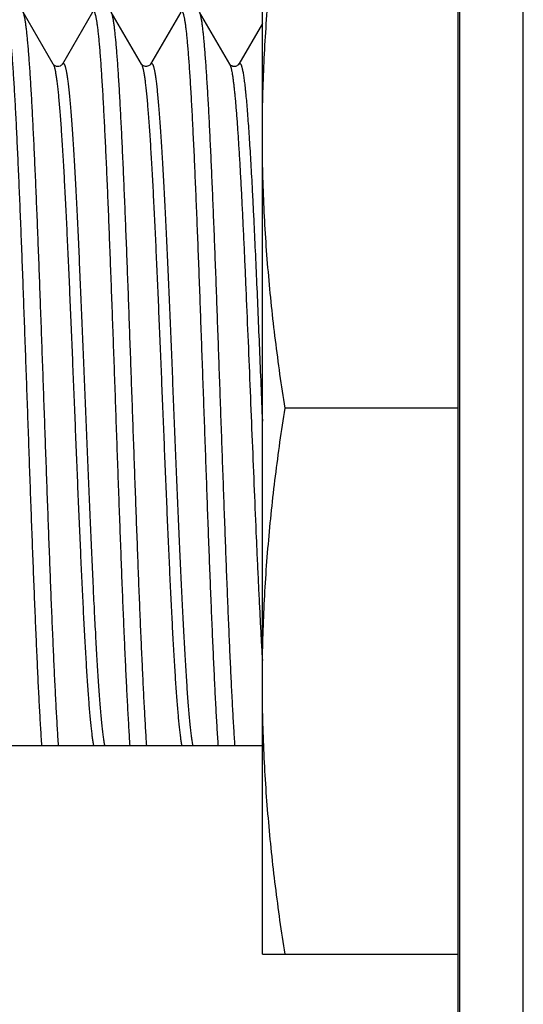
# Model space of a CAD drawing. Header units: inches. Extents: x 0 to 22, y 0 to 17.
# Tile 21 of 61: x 8.678 to 8.836, y 8.143 to 8.453. Entities that reach past the tile are written whole.
import ezdxf

# ---------------------------------------------------------------- set-up
doc = ezdxf.new("R2010")
doc.units = ezdxf.units.IN
doc.header["$LTSCALE"] = 1.21
doc.header["$MEASUREMENT"] = 0
doc.layers.get('0').update_dxf_attribs({"linetype": 'CONTINUOUS'})

msp = doc.modelspace()

# ---------------------------------------------------------------- linework, layer by layer
at = {"color": 7, "linetype": 'CONTINUOUS'}
for p, q in [((8.81583, 6.09115), (8.81583, 10.90885)), ((8.75419, 8.159), (8.75419, 8.503)), ((8.68839, 8.43931), (8.67887, 8.45577)), ((8.70075, 8.45577), (8.69123, 8.43932)), ((8.71616, 8.43932), (8.70664, 8.45577)), ((8.72852, 8.45577), (8.719, 8.43932)), ((8.74393, 8.43931), (8.73441, 8.45577)), ((8.75419, 8.45214), (8.74677, 8.43932)), ((8.81583, 8.331), (8.76132, 8.331)), ((8.75419, 8.22468), (8.55351, 8.22468)), ((8.75419, 8.159), (8.81583, 8.159))]:
    msp.add_line(p, q, dxfattribs=at)
at = {"color": 9, "linetype": 'CONTINUOUS'}
for p, q in [((8.81633, 6.09423), (8.81633, 10.90577)), ((8.83633, 6.09423), (8.83633, 10.90577))]:
    msp.add_line(p, q, dxfattribs=at)
at = {"color": 7, "linetype": 'CONTINUOUS'}
for points in [[(8.69123, 8.43932), (8.69122, 8.4393), (8.69117, 8.43923), (8.69109, 8.43914), (8.69096, 8.43902), (8.69077, 8.43888), (8.6905, 8.43873), (8.69015, 8.43862), (8.68975, 8.43859), (8.68936, 8.43865), (8.68902, 8.43877), (8.68877, 8.43892), (8.6886, 8.43906), (8.68849, 8.43917), (8.68842, 8.43926), (8.68839, 8.43931), (8.68839, 8.43931)], [(8.719, 8.43932), (8.71899, 8.4393), (8.71895, 8.43925), (8.71888, 8.43916), (8.71877, 8.43904), (8.71859, 8.43891), (8.71836, 8.43877), (8.71808, 8.43866), (8.71776, 8.4386), (8.71743, 8.43859), (8.71708, 8.43866), (8.71677, 8.43878), (8.71654, 8.43892), (8.71637, 8.43906), (8.71626, 8.43918), (8.71619, 8.43926), (8.71616, 8.43931), (8.71616, 8.43931)], [(8.74677, 8.43932), (8.74676, 8.4393), (8.74671, 8.43923), (8.74663, 8.43914), (8.7465, 8.43902), (8.74631, 8.43888), (8.74604, 8.43873), (8.74569, 8.43862), (8.74529, 8.43859), (8.7449, 8.43865), (8.74456, 8.43877), (8.74431, 8.43892), (8.74414, 8.43906), (8.74403, 8.43917), (8.74396, 8.43926), (8.74393, 8.43931), (8.74393, 8.43931)]]:
    msp.add_lwpolyline(points, dxfattribs=at)
for points, knots in [([(8.75419, 8.417), (8.75419, 8.4206), (8.75427, 8.42779), (8.75463, 8.43857), (8.75522, 8.44934), (8.75604, 8.46011), (8.75707, 8.47086), (8.75871, 8.48517), (8.76021, 8.49588), (8.76132, 8.503)], [0, 0, 0, 0, 0.124865, 0.249746, 0.374657, 0.49961, 0.624615, 0.749681, 1, 1, 1, 1]), ([(8.67325, 8.456), (8.67326, 8.456), (8.67329, 8.456), (8.67334, 8.45597), (8.67338, 8.45594), (8.67343, 8.4559), (8.67347, 8.45584), (8.67352, 8.45577), (8.67356, 8.45568), (8.67361, 8.45559), (8.67365, 8.45548), (8.67371, 8.45531), (8.67379, 8.45507), (8.67388, 8.45473), (8.67397, 8.45435), (8.67405, 8.45392), (8.67414, 8.45344), (8.67423, 8.45291), (8.67432, 8.45232), (8.67441, 8.45169), (8.67453, 8.45075), (8.67469, 8.44945), (8.67486, 8.44775), (8.67504, 8.44586), (8.67522, 8.44378), (8.6754, 8.44151), (8.67558, 8.43906), (8.67575, 8.43644), (8.67593, 8.43365), (8.67618, 8.42959), (8.67648, 8.42412), (8.67683, 8.41712), (8.67719, 8.40954), (8.67754, 8.40146), (8.6779, 8.39292), (8.67826, 8.38397), (8.67861, 8.37467), (8.67897, 8.36509), (8.67932, 8.35529), (8.6798, 8.34195), (8.68039, 8.32522), (8.68098, 8.30855), (8.68146, 8.29542), (8.68182, 8.28588), (8.68217, 8.27663), (8.68253, 8.26774), (8.68289, 8.25927), (8.68324, 8.25126), (8.6836, 8.24377), (8.68395, 8.23685), (8.68431, 8.23055), (8.68456, 8.22656), (8.68468, 8.22468)], [0, 0, 0, 0, 0.000195, 0.000404, 0.000641, 0.000914, 0.001228, 0.001587, 0.001993, 0.002449, 0.002955, 0.003512, 0.004782, 0.006261, 0.007952, 0.009856, 0.011972, 0.014301, 0.016843, 0.019595, 0.022559, 0.029116, 0.036502, 0.044709, 0.053723, 0.06353, 0.074114, 0.085459, 0.097546, 0.110356, 0.138061, 0.168394, 0.201157, 0.236137, 0.273107, 0.311824, 0.352037, 0.393484, 0.435893, 0.478988, 0.566107, 0.65257, 0.694849, 0.736123, 0.776123, 0.814588, 0.851267, 0.885921, 0.918324, 0.948265, 0.975549, 1, 1, 1, 1]), ([(8.69003, 8.22468), (8.68991, 8.22651), (8.68967, 8.2304), (8.68932, 8.23653), (8.68897, 8.24325), (8.68863, 8.25052), (8.68828, 8.25829), (8.68793, 8.26651), (8.68758, 8.27513), (8.68724, 8.2841), (8.68689, 8.29337), (8.68642, 8.30613), (8.68584, 8.32238), (8.68515, 8.34194), (8.68457, 8.35815), (8.68411, 8.37086), (8.68376, 8.38006), (8.68341, 8.38895), (8.68306, 8.39748), (8.68272, 8.4056), (8.68237, 8.41325), (8.68202, 8.4204), (8.68168, 8.42698), (8.68138, 8.4321), (8.68114, 8.43588), (8.68097, 8.43848), (8.68079, 8.44091), (8.68062, 8.44317), (8.68045, 8.44526), (8.68027, 8.44716), (8.6801, 8.44889), (8.67992, 8.45043), (8.67978, 8.4516), (8.67966, 8.45244), (8.67957, 8.453), (8.67948, 8.45351), (8.6794, 8.45397), (8.67932, 8.45433), (8.67926, 8.45459), (8.6792, 8.45482), (8.67914, 8.45508), (8.67906, 8.45532), (8.679, 8.45548), (8.67896, 8.45559), (8.67891, 8.45568), (8.67888, 8.45574), (8.67887, 8.45577)], [0, 0, 0, 0, 0.023878, 0.050465, 0.079598, 0.111094, 0.14476, 0.180386, 0.21775, 0.25662, 0.296755, 0.337904, 0.422217, 0.507465, 0.591527, 0.632459, 0.672316, 0.71085, 0.747822, 0.783002, 0.816172, 0.847124, 0.875668, 0.901627, 0.913586, 0.92484, 0.935371, 0.945164, 0.954204, 0.962477, 0.969971, 0.976676, 0.982581, 0.985232, 0.987681, 0.989927, 0.99197, 0.99381, 0.994654, 0.995447, 0.996882, 0.998117, 0.99866, 0.999154, 0.999601, 1, 1, 1, 1]), ([(8.70102, 8.456), (8.70103, 8.456), (8.70106, 8.456), (8.70111, 8.45597), (8.70115, 8.45594), (8.7012, 8.4559), (8.70124, 8.45584), (8.70129, 8.45577), (8.70133, 8.45568), (8.70138, 8.45559), (8.70142, 8.45548), (8.70148, 8.45531), (8.70156, 8.45507), (8.70165, 8.45473), (8.70174, 8.45435), (8.70182, 8.45392), (8.70191, 8.45344), (8.702, 8.45291), (8.70209, 8.45232), (8.70218, 8.45169), (8.7023, 8.45075), (8.70246, 8.44945), (8.70263, 8.44775), (8.70281, 8.44586), (8.70299, 8.44378), (8.70317, 8.44151), (8.70335, 8.43906), (8.70352, 8.43644), (8.7037, 8.43365), (8.70395, 8.42959), (8.70425, 8.42412), (8.7046, 8.41712), (8.70496, 8.40954), (8.70531, 8.40146), (8.70567, 8.39292), (8.70603, 8.38397), (8.70638, 8.37467), (8.70674, 8.36509), (8.70709, 8.35529), (8.70757, 8.34195), (8.70816, 8.32522), (8.70875, 8.30855), (8.70923, 8.29542), (8.70959, 8.28588), (8.70994, 8.27663), (8.7103, 8.26774), (8.71066, 8.25927), (8.71101, 8.25126), (8.71137, 8.24377), (8.71172, 8.23685), (8.71208, 8.23055), (8.71233, 8.22656), (8.71245, 8.22468)], [0, 0, 0, 0, 0.000195, 0.000404, 0.000641, 0.000914, 0.001228, 0.001587, 0.001993, 0.002449, 0.002955, 0.003512, 0.004782, 0.006261, 0.007952, 0.009856, 0.011972, 0.014301, 0.016843, 0.019595, 0.022559, 0.029116, 0.036502, 0.044709, 0.053723, 0.06353, 0.074114, 0.085459, 0.097546, 0.110356, 0.138061, 0.168394, 0.201157, 0.236137, 0.273107, 0.311824, 0.352037, 0.393484, 0.435893, 0.478988, 0.566107, 0.65257, 0.694849, 0.736123, 0.776123, 0.814588, 0.851267, 0.885921, 0.918324, 0.948265, 0.975549, 1, 1, 1, 1]), ([(8.7178, 8.22468), (8.71768, 8.22651), (8.71744, 8.2304), (8.71709, 8.23653), (8.71674, 8.24325), (8.7164, 8.25052), (8.71605, 8.25829), (8.7157, 8.26651), (8.71535, 8.27513), (8.71501, 8.2841), (8.71466, 8.29337), (8.71419, 8.30613), (8.71361, 8.32238), (8.71292, 8.34194), (8.71234, 8.35815), (8.71188, 8.37086), (8.71153, 8.38006), (8.71118, 8.38895), (8.71083, 8.39748), (8.71049, 8.4056), (8.71014, 8.41325), (8.70979, 8.4204), (8.70945, 8.42698), (8.70915, 8.4321), (8.70891, 8.43588), (8.70874, 8.43848), (8.70856, 8.44091), (8.70839, 8.44317), (8.70822, 8.44526), (8.70804, 8.44716), (8.70787, 8.44889), (8.70769, 8.45043), (8.70755, 8.4516), (8.70743, 8.45244), (8.70734, 8.453), (8.70725, 8.45351), (8.70717, 8.45397), (8.70709, 8.45433), (8.70703, 8.45459), (8.70697, 8.45482), (8.70691, 8.45508), (8.70683, 8.45532), (8.70677, 8.45548), (8.70673, 8.45559), (8.70668, 8.45568), (8.70665, 8.45574), (8.70664, 8.45577)], [0, 0, 0, 0, 0.023878, 0.050465, 0.079598, 0.111094, 0.14476, 0.180386, 0.21775, 0.25662, 0.296755, 0.337904, 0.422217, 0.507465, 0.591527, 0.632459, 0.672316, 0.71085, 0.747822, 0.783002, 0.816172, 0.847124, 0.875668, 0.901627, 0.913586, 0.92484, 0.935371, 0.945164, 0.954204, 0.962477, 0.969971, 0.976676, 0.982581, 0.985232, 0.987681, 0.989927, 0.99197, 0.99381, 0.994654, 0.995447, 0.996882, 0.998117, 0.99866, 0.999154, 0.999601, 1, 1, 1, 1]), ([(8.72879, 8.456), (8.7288, 8.456), (8.72883, 8.456), (8.72888, 8.45597), (8.72892, 8.45594), (8.72897, 8.4559), (8.72901, 8.45584), (8.72906, 8.45577), (8.7291, 8.45568), (8.72915, 8.45559), (8.72919, 8.45548), (8.72925, 8.45531), (8.72933, 8.45507), (8.72942, 8.45473), (8.72951, 8.45435), (8.72959, 8.45392), (8.72968, 8.45344), (8.72977, 8.45291), (8.72986, 8.45232), (8.72995, 8.45169), (8.73007, 8.45075), (8.73023, 8.44945), (8.7304, 8.44775), (8.73058, 8.44586), (8.73076, 8.44378), (8.73094, 8.44151), (8.73112, 8.43906), (8.73129, 8.43644), (8.73147, 8.43365), (8.73172, 8.42959), (8.73202, 8.42412), (8.73237, 8.41712), (8.73273, 8.40954), (8.73308, 8.40146), (8.73344, 8.39292), (8.7338, 8.38397), (8.73415, 8.37467), (8.73451, 8.36509), (8.73486, 8.35529), (8.73534, 8.34195), (8.73593, 8.32522), (8.73652, 8.30855), (8.737, 8.29542), (8.73736, 8.28588), (8.73771, 8.27663), (8.73807, 8.26774), (8.73843, 8.25927), (8.73878, 8.25126), (8.73914, 8.24377), (8.73949, 8.23685), (8.73985, 8.23055), (8.7401, 8.22656), (8.74022, 8.22468)], [0, 0, 0, 0, 0.000195, 0.000404, 0.000641, 0.000914, 0.001228, 0.001587, 0.001993, 0.002449, 0.002955, 0.003512, 0.004782, 0.006261, 0.007952, 0.009856, 0.011972, 0.014301, 0.016842, 0.019595, 0.022559, 0.029115, 0.036502, 0.044709, 0.053722, 0.063529, 0.074114, 0.085459, 0.097546, 0.110356, 0.138061, 0.168393, 0.201156, 0.236137, 0.273106, 0.311824, 0.352037, 0.393483, 0.435892, 0.478987, 0.566107, 0.65257, 0.694849, 0.736123, 0.776123, 0.814588, 0.851267, 0.885921, 0.918324, 0.948265, 0.975549, 1, 1, 1, 1]), ([(8.74557, 8.22468), (8.74545, 8.22651), (8.74521, 8.2304), (8.74486, 8.23653), (8.74451, 8.24325), (8.74417, 8.25052), (8.74382, 8.25829), (8.74347, 8.26651), (8.74312, 8.27513), (8.74278, 8.2841), (8.74243, 8.29337), (8.74196, 8.30613), (8.74138, 8.32238), (8.74069, 8.34194), (8.74011, 8.35815), (8.73965, 8.37086), (8.7393, 8.38006), (8.73895, 8.38895), (8.7386, 8.39748), (8.73826, 8.4056), (8.73791, 8.41325), (8.73756, 8.4204), (8.73722, 8.42698), (8.73692, 8.4321), (8.73668, 8.43588), (8.73651, 8.43848), (8.73633, 8.44091), (8.73616, 8.44317), (8.73599, 8.44526), (8.73581, 8.44716), (8.73564, 8.44889), (8.73546, 8.45043), (8.73532, 8.4516), (8.7352, 8.45244), (8.73511, 8.453), (8.73502, 8.45351), (8.73494, 8.45397), (8.73486, 8.45433), (8.7348, 8.45459), (8.73474, 8.45482), (8.73468, 8.45508), (8.7346, 8.45532), (8.73454, 8.45548), (8.7345, 8.45559), (8.73445, 8.45568), (8.73442, 8.45574), (8.73441, 8.45577)], [0, 0, 0, 0, 0.023878, 0.050465, 0.079598, 0.111094, 0.14476, 0.180386, 0.21775, 0.25662, 0.296755, 0.337904, 0.422217, 0.507465, 0.591527, 0.632459, 0.672316, 0.71085, 0.747822, 0.783002, 0.816172, 0.847124, 0.875668, 0.901627, 0.913586, 0.92484, 0.935371, 0.945164, 0.954204, 0.962477, 0.969971, 0.976676, 0.982581, 0.985232, 0.987681, 0.989927, 0.99197, 0.99381, 0.994654, 0.995447, 0.996882, 0.998117, 0.99866, 0.999154, 0.999601, 1, 1, 1, 1]), ([(8.76132, 8.331), (8.76021, 8.33812), (8.75871, 8.34883), (8.75707, 8.36314), (8.75604, 8.37389), (8.75522, 8.38466), (8.75463, 8.39543), (8.75427, 8.40621), (8.75419, 8.4134), (8.75419, 8.417)], [0, 0, 0, 0, 0.250319, 0.375385, 0.50039, 0.625343, 0.750254, 0.875135, 1, 1, 1, 1]), ([(8.75419, 8.245), (8.75419, 8.2486), (8.75427, 8.25579), (8.75463, 8.26657), (8.75522, 8.27734), (8.75604, 8.28811), (8.75707, 8.29886), (8.75871, 8.31317), (8.76021, 8.32388), (8.76132, 8.331)], [0, 0, 0, 0, 0.124865, 0.249746, 0.374657, 0.49961, 0.624615, 0.749681, 1, 1, 1, 1]), ([(8.76132, 8.159), (8.76021, 8.16612), (8.75871, 8.17683), (8.75707, 8.19114), (8.75604, 8.20189), (8.75522, 8.21266), (8.75463, 8.22343), (8.75427, 8.23421), (8.75419, 8.2414), (8.75419, 8.245)], [0, 0, 0, 0, 0.250319, 0.375385, 0.50039, 0.625343, 0.750254, 0.875135, 1, 1, 1, 1])]:
    msp.add_open_spline(points, degree=3, knots=knots, dxfattribs=at)
at = {"color": 9, "linetype": 'CONTINUOUS'}
for points, knots in [([(8.68839, 8.43932), (8.6884, 8.43929), (8.68844, 8.43922), (8.68849, 8.43911), (8.68854, 8.43899), (8.6886, 8.43881), (8.68869, 8.43854), (8.68877, 8.43825), (8.68883, 8.43799), (8.6889, 8.4377), (8.68898, 8.4373), (8.68908, 8.43678), (8.68918, 8.4362), (8.68928, 8.43558), (8.68942, 8.43464), (8.68959, 8.43333), (8.68978, 8.43161), (8.68998, 8.42969), (8.69018, 8.42757), (8.69037, 8.42526), (8.69057, 8.42276), (8.69077, 8.42007), (8.69096, 8.41721), (8.69124, 8.41305), (8.69157, 8.40745), (8.69196, 8.40028), (8.69236, 8.39255), (8.69275, 8.38433), (8.69314, 8.37569), (8.69354, 8.36668), (8.69393, 8.35739), (8.69433, 8.34789), (8.69485, 8.33502), (8.69538, 8.32212), (8.6959, 8.3093), (8.6963, 8.29989), (8.69669, 8.29074), (8.69709, 8.2819), (8.69748, 8.27346), (8.69787, 8.26549), (8.69827, 8.25803), (8.6986, 8.25218), (8.69887, 8.2478), (8.69907, 8.24477), (8.69927, 8.2419), (8.69947, 8.23922), (8.69966, 8.23672), (8.69986, 8.23441), (8.70003, 8.2326), (8.70016, 8.23126), (8.70029, 8.23004), (8.70045, 8.22865), (8.70062, 8.22735), (8.70075, 8.22641), (8.70085, 8.22579), (8.70095, 8.22521), (8.70102, 8.22485), (8.70106, 8.22468)], [0, 0, 0, 0, 0.000487, 0.00103, 0.001631, 0.002291, 0.003788, 0.005525, 0.006485, 0.007505, 0.009728, 0.012193, 0.014902, 0.017852, 0.021043, 0.028145, 0.036194, 0.045176, 0.055075, 0.065872, 0.077545, 0.090072, 0.103428, 0.117586, 0.148197, 0.18166, 0.21771, 0.256058, 0.296397, 0.338405, 0.381745, 0.426072, 0.471028, 0.561392, 0.606076, 0.649949, 0.69266, 0.733867, 0.773241, 0.810467, 0.845247, 0.877303, 0.892229, 0.906381, 0.919729, 0.932249, 0.943914, 0.954703, 0.964594, 0.969196, 0.973568, 0.981608, 0.988701, 0.991889, 0.994835, 0.997539, 1, 1, 1, 1]), ([(8.69123, 8.43932), (8.69124, 8.43934), (8.69128, 8.4394), (8.69133, 8.43946), (8.69138, 8.43952), (8.69143, 8.43956), (8.69148, 8.43958), (8.69154, 8.43959), (8.69159, 8.43958), (8.69165, 8.43956), (8.6917, 8.43952), (8.69175, 8.43946), (8.6918, 8.43939), (8.69185, 8.43931), (8.69191, 8.43921), (8.69196, 8.4391), (8.69201, 8.43897), (8.69208, 8.43877), (8.69217, 8.43849), (8.69227, 8.4381), (8.69238, 8.43765), (8.69248, 8.43714), (8.69258, 8.43658), (8.69269, 8.43596), (8.69279, 8.43527), (8.69293, 8.43425), (8.69311, 8.43283), (8.69332, 8.43096), (8.69352, 8.42887), (8.69373, 8.42656), (8.69394, 8.42404), (8.69414, 8.42131), (8.69435, 8.41839), (8.69456, 8.41527), (8.69476, 8.41196), (8.69505, 8.40721), (8.6954, 8.40085), (8.69581, 8.39278), (8.69622, 8.38417), (8.69664, 8.37508), (8.69705, 8.36561), (8.69746, 8.35583), (8.69788, 8.34583), (8.69829, 8.3357), (8.6987, 8.32552), (8.69912, 8.3154), (8.69953, 8.30541), (8.69994, 8.29565), (8.70036, 8.28621), (8.70077, 8.27715), (8.70118, 8.26858), (8.7016, 8.26055), (8.70195, 8.25424), (8.70223, 8.24952), (8.70244, 8.24624), (8.70264, 8.24315), (8.70285, 8.24026), (8.70306, 8.23756), (8.70326, 8.23508), (8.70347, 8.2328), (8.70368, 8.23074), (8.70385, 8.22916), (8.704, 8.22801), (8.7041, 8.22723), (8.7042, 8.22651), (8.70431, 8.22585), (8.70441, 8.22524), (8.70448, 8.22486), (8.70452, 8.22468)], [0, 0, 0, 0, 0.00045, 0.000844, 0.001185, 0.001481, 0.001743, 0.001985, 0.002228, 0.002491, 0.002787, 0.00313, 0.003524, 0.003975, 0.004487, 0.00506, 0.005696, 0.006397, 0.007995, 0.009856, 0.011983, 0.014377, 0.017037, 0.019963, 0.023153, 0.026608, 0.034302, 0.04303, 0.052776, 0.063518, 0.075234, 0.087899, 0.101485, 0.115963, 0.131302, 0.147467, 0.182133, 0.219659, 0.259714, 0.301946, 0.345983, 0.391436, 0.437907, 0.484984, 0.532254, 0.5793, 0.625707, 0.671066, 0.714978, 0.757055, 0.796928, 0.834246, 0.86868, 0.884721, 0.899929, 0.914272, 0.927719, 0.94024, 0.951808, 0.962399, 0.97199, 0.980561, 0.984458, 0.988095, 0.991468, 0.994578, 0.997422, 1, 1, 1, 1]), ([(8.71616, 8.43932), (8.71617, 8.43929), (8.71621, 8.43922), (8.71626, 8.43911), (8.71631, 8.43899), (8.71637, 8.43881), (8.71646, 8.43854), (8.71654, 8.43825), (8.7166, 8.43799), (8.71667, 8.4377), (8.71675, 8.4373), (8.71685, 8.43678), (8.71695, 8.4362), (8.71705, 8.43558), (8.71719, 8.43464), (8.71736, 8.43333), (8.71755, 8.43161), (8.71775, 8.42969), (8.71795, 8.42757), (8.71814, 8.42526), (8.71834, 8.42276), (8.71854, 8.42007), (8.71873, 8.41721), (8.71901, 8.41305), (8.71934, 8.40745), (8.71973, 8.40028), (8.72013, 8.39255), (8.72052, 8.38433), (8.72091, 8.37569), (8.72131, 8.36668), (8.7217, 8.35739), (8.7221, 8.34789), (8.72262, 8.33502), (8.72315, 8.32212), (8.72367, 8.3093), (8.72407, 8.29989), (8.72446, 8.29074), (8.72486, 8.2819), (8.72525, 8.27346), (8.72564, 8.26549), (8.72604, 8.25803), (8.72637, 8.25218), (8.72664, 8.2478), (8.72684, 8.24477), (8.72704, 8.2419), (8.72724, 8.23922), (8.72743, 8.23672), (8.72763, 8.23441), (8.7278, 8.2326), (8.72793, 8.23126), (8.72806, 8.23004), (8.72822, 8.22865), (8.72839, 8.22735), (8.72852, 8.22641), (8.72862, 8.22579), (8.72872, 8.22521), (8.72879, 8.22485), (8.72883, 8.22468)], [0, 0, 0, 0, 0.000487, 0.00103, 0.001631, 0.002291, 0.003788, 0.005525, 0.006485, 0.007505, 0.009728, 0.012193, 0.014902, 0.017852, 0.021043, 0.028145, 0.036194, 0.045176, 0.055075, 0.065872, 0.077545, 0.090072, 0.103428, 0.117586, 0.148197, 0.18166, 0.21771, 0.256058, 0.296397, 0.338405, 0.381745, 0.426072, 0.471028, 0.561392, 0.606076, 0.649949, 0.69266, 0.733867, 0.773241, 0.810467, 0.845247, 0.877303, 0.892229, 0.906381, 0.919729, 0.932249, 0.943914, 0.954703, 0.964594, 0.969196, 0.973568, 0.981608, 0.988701, 0.991889, 0.994835, 0.997539, 1, 1, 1, 1]), ([(8.719, 8.43932), (8.71901, 8.43934), (8.71905, 8.4394), (8.7191, 8.43946), (8.71915, 8.43952), (8.7192, 8.43956), (8.71925, 8.43958), (8.71931, 8.43959), (8.71936, 8.43958), (8.71942, 8.43956), (8.71947, 8.43952), (8.71952, 8.43946), (8.71957, 8.43939), (8.71962, 8.43931), (8.71968, 8.43921), (8.71973, 8.4391), (8.71978, 8.43897), (8.71985, 8.43877), (8.71994, 8.43849), (8.72004, 8.4381), (8.72015, 8.43765), (8.72025, 8.43714), (8.72035, 8.43658), (8.72046, 8.43596), (8.72056, 8.43527), (8.7207, 8.43425), (8.72088, 8.43283), (8.72109, 8.43096), (8.72129, 8.42887), (8.7215, 8.42656), (8.72171, 8.42404), (8.72191, 8.42131), (8.72212, 8.41838), (8.72233, 8.41527), (8.72253, 8.41196), (8.72282, 8.40721), (8.72317, 8.40085), (8.72358, 8.39278), (8.72399, 8.38417), (8.72441, 8.37508), (8.72482, 8.36561), (8.72523, 8.35583), (8.72565, 8.34583), (8.72606, 8.3357), (8.72647, 8.32552), (8.72689, 8.3154), (8.7273, 8.30541), (8.72771, 8.29565), (8.72813, 8.28621), (8.72854, 8.27715), (8.72895, 8.26858), (8.72937, 8.26055), (8.72972, 8.25424), (8.73, 8.24952), (8.73021, 8.24624), (8.73041, 8.24315), (8.73062, 8.24026), (8.73083, 8.23756), (8.73103, 8.23508), (8.73124, 8.2328), (8.73145, 8.23074), (8.73162, 8.22916), (8.73177, 8.22801), (8.73187, 8.22723), (8.73197, 8.22651), (8.73208, 8.22585), (8.73218, 8.22524), (8.73225, 8.22486), (8.73229, 8.22468)], [0, 0, 0, 0, 0.00045, 0.000844, 0.001185, 0.001481, 0.001743, 0.001985, 0.002228, 0.002491, 0.002787, 0.00313, 0.003524, 0.003975, 0.004487, 0.00506, 0.005697, 0.006398, 0.007995, 0.009857, 0.011984, 0.014377, 0.017037, 0.019963, 0.023154, 0.026608, 0.034303, 0.043031, 0.052777, 0.063519, 0.075235, 0.0879, 0.101487, 0.115965, 0.131303, 0.147468, 0.182135, 0.219661, 0.259716, 0.301948, 0.345984, 0.391438, 0.437908, 0.484986, 0.532256, 0.579301, 0.625708, 0.671067, 0.714979, 0.757056, 0.796929, 0.834247, 0.868681, 0.884721, 0.89993, 0.914273, 0.927719, 0.94024, 0.951809, 0.962399, 0.97199, 0.980561, 0.984458, 0.988095, 0.991468, 0.994578, 0.997422, 1, 1, 1, 1]), ([(8.74393, 8.43932), (8.74395, 8.43927), (8.74401, 8.43915), (8.74409, 8.43896), (8.74417, 8.43873), (8.74425, 8.43847), (8.74433, 8.43817), (8.74441, 8.43783), (8.74449, 8.43747), (8.7446, 8.43691), (8.74474, 8.43612), (8.7449, 8.43507), (8.74506, 8.43388), (8.74522, 8.43256), (8.74537, 8.4311), (8.74553, 8.42951), (8.74569, 8.4278), (8.74585, 8.42595), (8.74601, 8.42398), (8.74623, 8.42112), (8.74651, 8.41724), (8.74682, 8.41225), (8.74714, 8.40684), (8.74746, 8.40102), (8.74778, 8.39484), (8.7481, 8.38833), (8.74842, 8.38151), (8.74874, 8.37442), (8.74917, 8.36455), (8.74971, 8.35184), (8.75034, 8.33632), (8.75098, 8.3207), (8.75161, 8.30528), (8.75214, 8.29273), (8.75258, 8.28303), (8.7529, 8.27611), (8.75322, 8.26948), (8.75354, 8.26317), (8.75385, 8.25722), (8.75408, 8.25338), (8.75419, 8.25152)], [0, 0, 0, 0, 0.000934, 0.002039, 0.00332, 0.00478, 0.006421, 0.008244, 0.010249, 0.012436, 0.017355, 0.023001, 0.029367, 0.036447, 0.044233, 0.052715, 0.061883, 0.071725, 0.082229, 0.093382, 0.117574, 0.144176, 0.173049, 0.204043, 0.236996, 0.271734, 0.308077, 0.345832, 0.384802, 0.465564, 0.548667, 0.632369, 0.714913, 0.794567, 0.832785, 0.869661, 0.905001, 0.93862, 0.970341, 1, 1, 1, 1]), ([(8.74677, 8.43932), (8.74679, 8.43935), (8.74682, 8.4394), (8.74688, 8.43948), (8.74694, 8.43953), (8.747, 8.43957), (8.74706, 8.43959), (8.74712, 8.43958), (8.74718, 8.43956), (8.74724, 8.43952), (8.74729, 8.43946), (8.74735, 8.43938), (8.74741, 8.43928), (8.74747, 8.43917), (8.74752, 8.43904), (8.74758, 8.43888), (8.74764, 8.43871), (8.74772, 8.43845), (8.74782, 8.43808), (8.74793, 8.43757), (8.74805, 8.43699), (8.74816, 8.43634), (8.74828, 8.43561), (8.74839, 8.43481), (8.74851, 8.43394), (8.74863, 8.43301), (8.74874, 8.432), (8.7489, 8.43051), (8.7491, 8.42849), (8.74933, 8.42586), (8.74956, 8.42297), (8.74979, 8.41982), (8.75002, 8.41644), (8.75025, 8.41281), (8.75048, 8.40896), (8.75071, 8.4049), (8.75095, 8.40064), (8.75118, 8.39618), (8.75149, 8.38989), (8.75188, 8.38164), (8.75234, 8.37135), (8.7528, 8.36062), (8.75326, 8.34956), (8.75372, 8.33829), (8.75403, 8.33073), (8.75419, 8.32694)], [0, 0, 0, 0, 0.000949, 0.001764, 0.002459, 0.003055, 0.003585, 0.004096, 0.004639, 0.005259, 0.005984, 0.006834, 0.00782, 0.00895, 0.010228, 0.011657, 0.01324, 0.014979, 0.018925, 0.023501, 0.028709, 0.034547, 0.041016, 0.048111, 0.055829, 0.064166, 0.073116, 0.082675, 0.103593, 0.126866, 0.152431, 0.180219, 0.210157, 0.242162, 0.276147, 0.31202, 0.349683, 0.389032, 0.42996, 0.516098, 0.607155, 0.70213, 0.799982, 0.899637, 1, 1, 1, 1])]:
    msp.add_open_spline(points, degree=3, knots=knots, dxfattribs=at)

doc.saveas('drawing.dxf')
